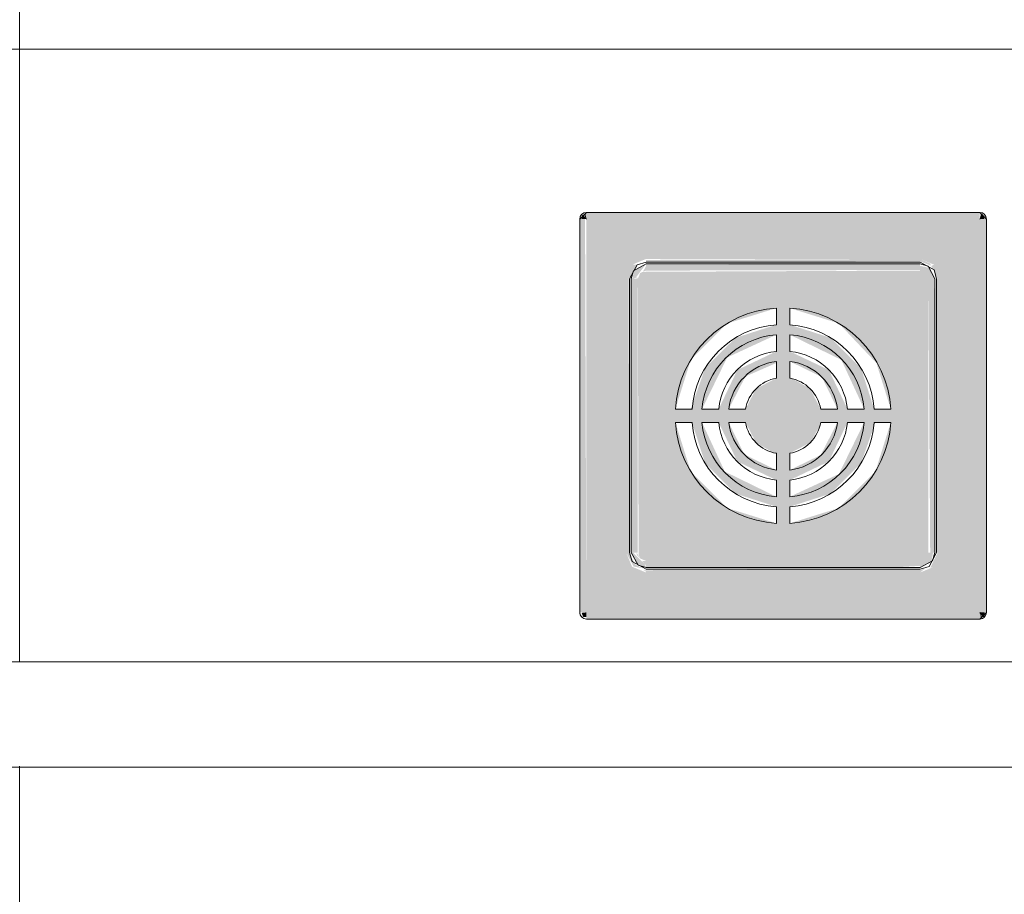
# Model space of a CAD drawing. Header units: metres. Extents: x -14 to 13.9, y -18.2 to 7.6.
# Tile 199 of 215: x -3.784 to -3.487, y -13.169 to -12.906. Entities that reach past the tile are written whole.
import ezdxf

# ---------------------------------------------------------------- set-up
doc = ezdxf.new("R2010")
doc.units = ezdxf.units.M
doc.layers.add('A-FLOR-PATT', color=7, linetype='Continuous', lineweight=5)
doc.layers.add('P-SANR-FIXT', color=7, linetype='Continuous', lineweight=5)

# ---------------------------------------------------------------- blocks, each defined once
blk = doc.blocks.new('GRELHA QUADRADA AÇO INOX ROTATIVO - Floor-Drain_589_04_909-2021493-PLANTA LAYOUT')
at = {"layer": 'P-SANR-FIXT', "true_color": 0xcbcbcb}
for points in [[(-0.05963742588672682, 0.05924999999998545), (-0.05925000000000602, 0.05924999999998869), (-0.06018446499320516, 0.06065169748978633), (-0.06066421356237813, 0.0601928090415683), (-0.06066421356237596, 0.05924999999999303)], [(0.0454926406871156, 0.05924999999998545), (0.05924999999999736, 0.05924999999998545), (0.05924999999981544, 0.06124999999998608), (-0.05925000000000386, 0.06124999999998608), (-0.05963742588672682, 0.06066421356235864), (-0.05925000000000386, 0.05924999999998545), (0.04124999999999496, 0.05924999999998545)], [(0.05924999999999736, 0.05924999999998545), (0.06066421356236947, 0.05924999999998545), (0.06018446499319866, 0.06065169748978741), (0.05963742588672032, 0.06063742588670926)], [(-0.06066421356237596, -0.0592500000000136), (-0.05925000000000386, -0.0592500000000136), (-0.05963742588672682, 0.05924999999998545), (-0.06125000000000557, 0.05924999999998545), (-0.06125000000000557, -0.0592500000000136)], [(0.05963742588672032, -0.0592500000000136), (0.0612499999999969, -0.0592500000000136), (0.0612499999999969, 0.05924999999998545), (0.05924999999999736, 0.05924999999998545), (0.05924999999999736, -0.05925000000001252)], [(-0.04654289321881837, 0.04124999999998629), (-0.04375000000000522, 0.04521446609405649), (-0.04408625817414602, 0.04551559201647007), (-0.04549264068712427, 0.04549264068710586), (-0.04725000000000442, 0.04124999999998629)], [(-0.03875000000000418, 0.04624999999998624), (0.04124999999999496, 0.04654289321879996), (0.04124999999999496, 0.04724999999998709), (-0.04125000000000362, 0.04695889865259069), (-0.04125000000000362, 0.04624999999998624), (-0.03975000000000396, 0.04624999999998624)], [(-0.03243840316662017, 0.04374999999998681), (0.04124999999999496, 0.04391794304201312), (0.04124999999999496, 0.04574999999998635), (-0.04125000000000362, 0.04548932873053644), (-0.04125000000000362, 0.04374999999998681), (-0.03600000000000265, 0.04374999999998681)], [(0.04430664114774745, 0.04124999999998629), (0.0457499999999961, 0.04124999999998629), (0.04430664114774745, 0.04448389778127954), (0.04124999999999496, 0.04516421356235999), (0.04124999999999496, 0.04374999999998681), (0.04301776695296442, 0.04301776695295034), (0.04374999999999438, 0.04124999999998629)], [(-0.04654289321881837, -0.04125000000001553), (-0.04625000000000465, -0.04125000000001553), (-0.04654289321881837, 0.04124999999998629), (-0.04725000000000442, 0.04124999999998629), (-0.04725000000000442, -0.04125000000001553)], [(-0.04549264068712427, -0.04125000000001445), (-0.04375000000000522, -0.04125000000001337), (-0.04375000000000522, 0.04124999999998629), (-0.04575000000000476, 0.04124999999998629), (-0.04575000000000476, -0.04125000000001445)], [(0.04516421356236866, -0.04125000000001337), (0.0457499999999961, -0.04125000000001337), (0.0454926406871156, 0.04124999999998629), (0.04374999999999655, 0.04124999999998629), (0.04430664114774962, -0.04125000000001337)], [(0.0465428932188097, -0.04125000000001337), (0.04724999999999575, -0.04125000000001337), (0.04724999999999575, 0.04124999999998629), (0.04624999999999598, 0.04124999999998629), (0.04624999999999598, -0.04125000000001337)], [(0.04124999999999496, -0.04575000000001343), (0.04471446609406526, -0.04375000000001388), (0.04516421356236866, -0.04125000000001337), (0.04374999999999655, -0.04125000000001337), (0.04301776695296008, -0.04301776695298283), (0.04124999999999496, -0.04375000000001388), (0.04124999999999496, -0.04549264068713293)], [(0.03243840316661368, -0.04575000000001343), (0.04124999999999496, -0.04523851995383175), (0.04124999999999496, -0.04375000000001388), (-0.04125000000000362, -0.04375000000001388), (-0.04125000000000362, -0.04575000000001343), (0.02780637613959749, -0.04575000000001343)], [(0.03837198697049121, -0.04725000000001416), (0.04124999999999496, -0.04725000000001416), (0.04124999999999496, -0.04625000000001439), (-0.04125000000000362, -0.04654289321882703), (-0.04125000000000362, -0.04725000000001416), (0.03243840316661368, -0.04725000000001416)], [(-0.05925000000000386, -0.06066421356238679), (-0.05925000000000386, -0.0592500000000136), (-0.06066096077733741, -0.05941847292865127), (-0.0601808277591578, -0.06064624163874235)], [(-0.04125000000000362, -0.06125000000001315), (0.05924999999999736, -0.06125000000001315), (0.05963742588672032, -0.06066421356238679), (0.05924999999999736, -0.0592500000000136), (-0.05925000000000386, -0.0592500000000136), (-0.05925000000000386, -0.06125000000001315), (-0.04549264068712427, -0.06125000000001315)], [(0.06066421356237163, -0.06066421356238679), (0.06066421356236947, -0.0592500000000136), (0.05924999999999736, -0.0592500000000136), (0.0601844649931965, -0.06065169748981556)]]:
    blk.add_hatch(color=9, dxfattribs=at).paths.add_polyline_path(points)
h = blk.add_hatch(color=9, dxfattribs=at)
h.paths.add_polyline_path([(-0.04725000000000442, -0.0592500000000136), (0.05924999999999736, -0.0592500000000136), (0.05924999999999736, 0.05924999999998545), (-0.05925000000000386, 0.05924999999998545), (-0.05925000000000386, -0.0592500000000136)])
h.paths.add_polyline_path([(0.04124999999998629, -0.04725000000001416), (-0.04125000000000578, -0.04725000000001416), (-0.04549264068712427, -0.04549264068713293), (-0.04725000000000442, -0.04125000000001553), (-0.04725000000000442, 0.04124999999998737), (-0.04502814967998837, 0.0456850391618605), (-0.04125000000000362, 0.04724999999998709), (0.04124999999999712, 0.04724999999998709), (0.0454926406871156, 0.04549264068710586), (0.04724999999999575, 0.04124999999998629), (0.04724999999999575, -0.04125000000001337), (0.04492149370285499, -0.04572921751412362), (0.04374999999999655, -0.04621446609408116)])
h = blk.add_hatch(color=9, dxfattribs=at)
h.paths.add_polyline_path([(-0.04125000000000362, 0.04516421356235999), (-0.04220577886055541, 0.04335410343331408), (-0.04125000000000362, 0.04374999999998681), (-0.04125000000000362, 0.04478553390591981)])
h.paths.add_polyline_path([(-0.04516421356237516, 0.04124999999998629), (-0.04438120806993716, 0.04156515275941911), (-0.04125000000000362, 0.04574999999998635), (-0.04471446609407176, 0.04374999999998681), (-0.04549264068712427, 0.04124999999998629)])
h.paths.add_polyline_path([(-0.04375000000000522, 0.04124999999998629), (-0.04408625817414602, 0.04186436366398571), (-0.04402903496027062, 0.04124999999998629)])
h = blk.add_hatch(color=9, dxfattribs=at)
h.paths.add_polyline_path([(0.04724999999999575, 0.04124999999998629), (0.0454926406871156, 0.04549264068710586), (0.04465054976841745, 0.04514006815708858), (0.0465428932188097, 0.04124999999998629)])
h.paths.add_polyline_path([(0.04450757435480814, 0.04523851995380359), (0.04430664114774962, 0.04584703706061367), (0.04124999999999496, 0.04724999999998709), (0.04124999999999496, 0.04654289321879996), (0.04430664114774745, 0.04531897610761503)])
h = blk.add_hatch(color=9, dxfattribs=at)
h.paths.add_polyline_path([(0.04124999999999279, -0.04375000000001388), (0.04301776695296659, -0.04301776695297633), (0.04374999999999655, -0.04125000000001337), (0.04374999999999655, 0.04124999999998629), (0.04301776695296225, 0.04301776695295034), (0.04124999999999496, 0.04374999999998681), (-0.04220577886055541, 0.04335410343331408), (-0.04301776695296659, 0.043017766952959), (-0.04375000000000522, 0.04124999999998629), (-0.04349446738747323, -0.04186691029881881), (-0.04301776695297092, -0.04301776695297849), (-0.04125000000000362, -0.04375000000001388), (0.03243840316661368, -0.04375000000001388)])
h.paths.add_polyline_path([(0.001999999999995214, -0.03243840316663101), (0.001999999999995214, -0.02742717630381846), (0.01432375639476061, -0.02347509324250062), (0.02347509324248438, -0.01432375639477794), (0.02780637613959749, -0.002000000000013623), (0.03243840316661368, -0.002000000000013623), (0.02780637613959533, -0.01682425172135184), (0.01682425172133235, -0.0278063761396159), (0.003459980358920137, -0.03198221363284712)])
h.paths.add_polyline_path([(-0.002000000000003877, -0.03243840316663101), (-0.01682425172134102, -0.02780637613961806), (-0.02780637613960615, -0.01682425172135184), (-0.03243840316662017, -0.002000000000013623), (-0.02742717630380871, -0.002000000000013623), (-0.02347509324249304, -0.01432375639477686), (-0.01432375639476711, -0.02347509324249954), (-0.002000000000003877, -0.02742717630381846), (-0.002000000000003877, -0.02959444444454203)])
h.paths.add_polyline_path([(0.001999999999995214, -0.02441823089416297), (0.001999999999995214, -0.01939716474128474), (0.01378858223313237, -0.01378858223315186), (0.01939716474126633, -0.002000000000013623), (0.02441823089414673, -0.002000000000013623), (0.01682425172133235, -0.01755552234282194), (0.00813172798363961, -0.02157962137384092)])
h.paths.add_polyline_path([(-0.002000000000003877, -0.02441823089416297), (-0.01755552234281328, -0.01682425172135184), (-0.02441823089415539, -0.002000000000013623), (-0.01939716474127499, -0.002000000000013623), (-0.01378858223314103, -0.01378858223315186), (-0.002000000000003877, -0.01939716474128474), (-0.002000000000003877, -0.02347509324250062)])
h.paths.add_polyline_path([(0.001999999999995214, -0.01637833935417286), (0.001999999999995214, -0.01132475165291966), (0.00813172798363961, -0.008131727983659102), (0.01166726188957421, -0.002000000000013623), (0.01637833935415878, -0.002000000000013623), (0.01132475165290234, -0.01183417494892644), (0.007314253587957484, -0.01378858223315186)])
h.paths.add_polyline_path([(-0.002000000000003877, -0.01637833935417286), (-0.01166726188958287, -0.01166726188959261), (-0.01637833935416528, -0.002000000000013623), (-0.011324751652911, -0.002000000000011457), (-0.008131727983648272, -0.008131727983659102), (-0.002000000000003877, -0.01166726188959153), (-0.002000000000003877, -0.01532475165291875)])
h.paths.add_polyline_path([(0.01132475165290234, 0.001999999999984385), (0.00813172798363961, 0.008131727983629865), (0.001999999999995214, 0.01166726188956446), (0.001999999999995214, 0.01637833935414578), (0.01166726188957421, 0.01166726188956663), (0.01637833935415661, 0.001999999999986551), (0.01166726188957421, 0.001999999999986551)])
h.paths.add_polyline_path([(-0.01166726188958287, 0.001999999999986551), (-0.01637833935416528, 0.001999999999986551), (-0.011324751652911, 0.01183417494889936), (-0.002000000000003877, 0.01590047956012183), (-0.002000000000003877, 0.01132475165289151), (-0.008131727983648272, 0.00813172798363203), (-0.011324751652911, 0.001999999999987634)])
h.paths.add_polyline_path([(-0.0312856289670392, 0.001999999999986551), (-0.03243840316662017, 0.001999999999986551), (-0.02780637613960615, 0.01682425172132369), (-0.01682425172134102, 0.02780637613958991), (-0.002000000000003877, 0.03243840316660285), (-0.002000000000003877, 0.02742717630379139), (-0.01432375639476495, 0.02347509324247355), (-0.02347509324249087, 0.01432375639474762), (-0.02780637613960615, 0.001999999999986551)])
h.paths.add_polyline_path([(-0.02441823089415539, 0.001999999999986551), (-0.01682425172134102, 0.01755552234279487), (-0.002000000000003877, 0.0244182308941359), (-0.002000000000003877, 0.01939716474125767), (-0.01378858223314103, 0.01378858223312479), (-0.01939716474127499, 0.001999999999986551), (-0.02347509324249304, 0.001999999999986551)])
h.paths.add_polyline_path([(0.02780637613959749, 0.001999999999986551), (0.02742717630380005, 0.001999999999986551), (0.02347509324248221, 0.01432375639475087), (0.01432375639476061, 0.02347509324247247), (0.001999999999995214, 0.02742717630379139), (0.001999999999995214, 0.03243840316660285), (0.01682425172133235, 0.02780637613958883), (0.02809502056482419, 0.01590047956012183), (0.03243840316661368, 0.001999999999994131)])
h.paths.add_polyline_path([(0.02441823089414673, 0.001999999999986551), (0.01939716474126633, 0.001999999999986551), (0.01378858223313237, 0.01378858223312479), (0.001999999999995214, 0.01939716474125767), (0.001999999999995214, 0.0244182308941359), (0.01755552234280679, 0.01682425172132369), (0.01798317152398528, 0.01590047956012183)])
h = blk.add_hatch(color=9, dxfattribs=at)
h.paths.add_polyline_path([(-0.04471241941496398, -0.04548932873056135), (-0.04235531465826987, -0.04596379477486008), (-0.04441936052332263, -0.04493720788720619), (-0.04654289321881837, -0.04125000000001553), (-0.04725000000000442, -0.04125000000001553), (-0.04497206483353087, -0.04549043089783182)])
h.paths.add_polyline_path([(-0.04125000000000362, -0.0469588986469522), (-0.04125000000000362, -0.04654289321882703), (-0.04223014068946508, -0.04654289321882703)])
h = blk.add_hatch(color=9, dxfattribs=at)
h.paths.add_polyline_path([(-0.04125000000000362, -0.04575000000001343), (-0.04169863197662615, -0.04464854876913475), (-0.04516421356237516, -0.04125000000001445), (-0.04575000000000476, -0.04125000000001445), (-0.04375000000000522, -0.04471446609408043), (-0.04187132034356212, -0.04549264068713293)])
h.paths.add_polyline_path([(-0.04301776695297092, -0.04301776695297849), (-0.04408625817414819, -0.04125000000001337), (-0.04412424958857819, -0.04182335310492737), (-0.04373293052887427, -0.04224576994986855)])
h.paths.add_polyline_path([(-0.04125000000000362, -0.04516421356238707), (-0.04125000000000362, -0.04375000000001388), (-0.04241471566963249, -0.04375000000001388), (-0.04156187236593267, -0.04478553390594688)])
h = blk.add_hatch(color=9, dxfattribs=at)
h.paths.add_polyline_path([(0.04430664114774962, -0.04584703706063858), (0.04549264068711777, -0.04549264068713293), (0.04724999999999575, -0.04125000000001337), (0.0465428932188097, -0.04125000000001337), (0.0444790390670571, -0.04549264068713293)])
h.paths.add_polyline_path([(0.04124999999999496, -0.04725000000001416), (0.04298784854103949, -0.04584703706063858), (0.04124999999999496, -0.04654289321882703)])
at = {"layer": 'P-SANR-FIXT', "color": 253, "true_color": 0xaaaaaa}
for p, q in [((-0.05925000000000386, 0.06124999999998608), (-0.06125000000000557, 0.05924999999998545)), ((0.05924999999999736, 0.06124999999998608), (-0.05925000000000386, 0.06124999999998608)), ((0.05924999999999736, 0.06124999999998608), (0.0612499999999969, 0.05924999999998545)), ((-0.06125000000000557, 0.05924999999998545), (-0.06125000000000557, -0.0592500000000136)), ((0.0612499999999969, -0.0592500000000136), (0.0612499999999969, 0.05924999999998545)), ((-0.04125000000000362, 0.04624999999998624), (0.04124999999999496, 0.04624999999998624)), ((0.04124999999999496, 0.04574999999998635), (-0.04125000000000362, 0.04574999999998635)), ((-0.04625000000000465, -0.04125000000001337), (-0.04625000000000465, 0.04124999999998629)), ((-0.04575000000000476, 0.04124999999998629), (-0.04575000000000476, -0.04125000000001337)), ((0.0457499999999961, -0.04125000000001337), (0.0457499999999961, 0.04124999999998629)), ((0.04624999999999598, 0.04124999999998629), (0.04624999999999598, -0.04125000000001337)), ((-0.001999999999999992, 0.02742717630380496), (-0.001999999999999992, 0.03243840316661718)), ((0.002000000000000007, 0.03243840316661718), (0.002000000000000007, 0.02742717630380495)), ((-0.001999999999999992, 0.01939716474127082), (-0.001999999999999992, 0.02441823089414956)), ((0.002000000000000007, 0.02441823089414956), (0.002000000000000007, 0.01939716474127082)), ((-0.001999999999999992, 0.01132475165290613), (-0.001999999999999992, 0.0163783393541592)), ((0.002000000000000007, 0.0163783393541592), (0.002000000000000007, 0.01132475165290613)), ((-0.03243840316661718, 0.002000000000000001), (-0.02742717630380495, 0.002000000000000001)), ((-0.02441823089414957, 0.002000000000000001), (-0.01939716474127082, 0.002000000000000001)), ((-0.01637833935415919, 0.002000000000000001), (-0.01132475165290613, 0.002000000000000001)), ((0.01132475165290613, 0.002000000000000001), (0.0163783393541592, 0.002000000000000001)), ((0.01939716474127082, 0.002000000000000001), (0.02441823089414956, 0.002000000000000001)), ((0.02742717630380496, 0.002000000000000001), (0.03243840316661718, 0.002000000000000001)), ((-0.02742717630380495, -0.002000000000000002), (-0.03243840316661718, -0.002000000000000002)), ((-0.01939716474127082, -0.002000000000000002), (-0.02441823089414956, -0.002000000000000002)), ((-0.01132475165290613, -0.002000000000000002), (-0.01637833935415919, -0.002000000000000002)), ((0.0163783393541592, -0.002000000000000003), (0.01132475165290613, -0.002000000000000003)), ((0.02441823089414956, -0.002000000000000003), (0.01939716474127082, -0.002000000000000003)), ((0.03243840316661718, -0.002000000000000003), (0.02742717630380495, -0.002000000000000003)), ((-0.001999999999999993, -0.0163783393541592), (-0.001999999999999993, -0.01132475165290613)), ((0.002000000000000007, -0.01132475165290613), (0.002000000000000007, -0.0163783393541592)), ((-0.001999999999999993, -0.02441823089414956), (-0.001999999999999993, -0.01939716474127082)), ((0.002000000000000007, -0.01939716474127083), (0.002000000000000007, -0.02441823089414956)), ((-0.001999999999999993, -0.03243840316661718), (-0.001999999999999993, -0.02742717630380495)), ((0.002000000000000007, -0.02742717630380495), (0.002000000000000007, -0.0324384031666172)), ((-0.04125000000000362, -0.04575000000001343), (0.04124999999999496, -0.04575000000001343)), ((0.04124999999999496, -0.04625000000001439), (-0.04125000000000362, -0.04625000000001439)), ((0.05924999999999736, -0.06125000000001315), (0.0612499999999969, -0.0592500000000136)), ((-0.05925000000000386, -0.06125000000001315), (0.05924999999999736, -0.06125000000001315))]:
    blk.add_line(p, q, dxfattribs=at)
at = {"layer": 'P-SANR-FIXT', "color": 253, "true_color": 0xaaaaaa, "flags": 128}
for points in [[(-0.04625000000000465, 0.04124999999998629), (-0.04395151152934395, 0.04545735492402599), (-0.04125000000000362, 0.04624999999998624)], [(-0.04125000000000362, 0.04574999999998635), (-0.04503661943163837, 0.04368136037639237), (-0.04575000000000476, 0.04124999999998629)], [(0.04124999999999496, 0.04624999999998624), (0.04545735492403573, 0.04395151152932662), (0.04624999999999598, 0.04124999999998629)], [(0.0457499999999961, 0.04124999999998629), (0.0436813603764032, 0.04503661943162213), (0.04124999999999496, 0.04574999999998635)], [(-0.04125000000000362, -0.04625000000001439), (-0.04545735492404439, -0.04395151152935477), (-0.04625000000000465, -0.04125000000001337)], [(-0.04575000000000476, -0.04125000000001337), (-0.0436813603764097, -0.0450366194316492), (-0.04125000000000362, -0.04575000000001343)], [(0.04624999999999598, -0.04125000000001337), (0.04395151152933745, -0.04545735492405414), (0.04124999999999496, -0.04625000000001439)], [(0.04124999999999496, -0.04575000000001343), (0.0450366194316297, -0.04368136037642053), (0.0457499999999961, -0.04125000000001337)]]:
    blk.add_lwpolyline(points, dxfattribs=at)
at = {"layer": 'P-SANR-FIXT', "color": 253, "true_color": 0xaaaaaa}
for centre, radius, start, end in [((-0.05925000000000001, 0.05925), 0.001999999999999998, 89.99999999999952, 179.9999999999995), ((0.05925000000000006, 0.05924999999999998), 0.002000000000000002, 0, 89.9999999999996), ((0, 0), 0.03250000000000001, 93.52812334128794, 176.471876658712), ((0, 0), 0.0325, 3.528123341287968, 86.47187665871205), ((0, 0), 0.0275, 94.17064791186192, 175.8293520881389), ((0, 0), 0.02750000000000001, 4.170647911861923, 85.82935208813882), ((0, 0), 0.0245, 94.68241686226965, 175.3175831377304), ((0, 0), 0.02449999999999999, 4.682416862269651, 85.31758313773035), ((0, 0), 0.0195, 95.88684213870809, 174.1131578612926), ((0, 0), 0.0195, 5.886842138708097, 84.11315786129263), ((0, 0), 0.0165, 96.96206269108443, 173.0379373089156), ((0, 0), 0.0165, 6.962062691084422, 83.03793730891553), ((0, 0), 0.0115, 100.0154101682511, 169.9845898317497), ((0, 0), 0.01150000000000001, 10.01541016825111, 79.9845898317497), ((0, 0), 0.0325, 183.5281233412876, 266.4718766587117), ((0, 0), 0.02750000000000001, 184.1706479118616, 265.8293520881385), ((0, 0), 0.02449999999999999, 184.6824168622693, 265.31758313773), ((0, 0), 0.0195, 185.8868421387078, 264.1131578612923), ((0, 0), 0.0165, 186.9620626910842, 263.0379373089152), ((0, 0), 0.01150000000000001, 190.0154101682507, 259.9845898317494), ((0, 0), 0.0275, 274.1706479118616, 355.8293520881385), ((0, 0), 0.03250000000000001, 273.5281233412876, 356.4718766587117), ((0, 0), 0.0115, 280.0154101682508, 349.9845898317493), ((0, 0), 0.0165, 276.9620626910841, 353.0379373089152), ((0, 0), 0.0195, 275.8868421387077, 354.1131578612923), ((0, 0), 0.0245, 274.6824168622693, 355.31758313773), ((-0.05925, -0.05925), 0.002000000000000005, 179.9999999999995, 269.9999999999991), ((0.05924999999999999, -0.05925000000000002), 0.002000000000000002, 269.9999999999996, 359.9999999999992)]:
    blk.add_arc(centre, radius, start, end, dxfattribs=at)
for centre, major_axis, ratio, start_param, end_param in [((-0.05858333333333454, 0.05958333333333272), (-0.0008164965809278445, 0.001632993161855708), 0.4082482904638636, 6.081827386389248, 7.853981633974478), ((0.05858333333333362, 0.0595833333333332), (0.0008164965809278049, 0.001632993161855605), 0.4082482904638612, 4.712388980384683, 6.484543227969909), ((-0.05958333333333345, -0.05958333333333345), (-0.001290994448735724, 0.001290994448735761), 0.8164965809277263, 0.6847192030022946, 2.456873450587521), ((0.05858333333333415, -0.05958333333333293), (-0.000816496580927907, 0.00163299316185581), 0.4082482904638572, 2.940234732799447, 4.712388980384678)]:
    blk.add_ellipse(centre, major_axis=major_axis, ratio=ratio, start_param=start_param, end_param=end_param, dxfattribs=at)
blk = doc.blocks.new('BARRA DE APOIO EM AÇO INOX TIPO ARTICULADA 70cm - 2315_C_060_POL_Aço Inox Polido POL-2811978-PLANTA LAYOUT')
at = {"layer": 'P-SANR-FIXT', "color": 253, "true_color": 0xaaaaaa}
for p, q in [((-4.072813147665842, -13.09916659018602), (-3.430288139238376, -13.09916659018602)), ((-3.430288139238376, -13.13091362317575), (-4.072813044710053, -13.13091778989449))]:
    blk.add_line(p, q, dxfattribs=at)

msp = doc.modelspace()

# ---------------------------------------------------------------- hatches: boundary and pattern name
at = {"layer": 'A-FLOR-PATT', "true_color": 0x808080}
h = msp.add_hatch(dxfattribs=at)
h.set_pattern_fill('FP_3', color=8, style=0, pattern_type=2)
h.set_pattern_definition([(270, (-4.383999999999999, -12.915), (0.6, 3.673940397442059e-17), []), (0, (-4.383999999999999, -12.915), (0, 0.6), [])])
h.paths.add_polyline_path([(-3.504606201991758, -12.2216437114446), (-3.504142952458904, -12.22106710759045), (-3.50443853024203, -12.22106710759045)])
h.paths.add_polyline_path([(-4.938588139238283, -14.11504159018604), (-3.8336881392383, -14.11504159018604), (-3.83368813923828, -13.31504159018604), (-3.383688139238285, -13.31504159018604), (-3.383688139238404, -13.05354159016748), (-3.392160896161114, -13.05309755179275), (-3.395003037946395, -13.05025541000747), (-3.396688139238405, -13.0328602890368), (-3.398488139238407, -13.0310602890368), (-3.398488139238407, -13.03004159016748), (-3.418356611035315, -13.02969027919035), (-3.432770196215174, -13.02779269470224), (-3.448688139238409, -13.02119926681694), (-3.463561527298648, -13.00914111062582), (-3.472845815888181, -12.99704159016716), (-3.479450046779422, -12.98104159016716), (-3.48168813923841, -12.96404159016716), (-3.48168813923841, -12.89921974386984), (-3.495676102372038, -12.89921974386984), (-3.50362778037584, -12.89837374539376), (-3.511223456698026, -12.89587362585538), (-3.518123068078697, -12.89183131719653), (-3.524017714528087, -12.88642779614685), (-3.528643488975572, -12.87990498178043), (-3.532040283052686, -12.87123433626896), (-3.532857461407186, -12.86819653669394), (-3.534971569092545, -12.8526671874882), (-3.583688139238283, -12.8526671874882), (-3.583688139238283, -12.84177918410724), (-3.596207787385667, -12.84565409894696), (-3.6846238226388, -12.87746639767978), (-3.716740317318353, -12.88774352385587), (-3.753246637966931, -12.89547069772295), (-3.790525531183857, -12.89711532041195), (-3.845743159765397, -12.88905754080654), (-3.898000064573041, -12.8694838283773), (-3.940207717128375, -12.84230401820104), (-3.975681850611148, -12.80678199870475), (-3.993425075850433, -12.77891334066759), (-4.004609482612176, -12.74782647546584), (-4.008688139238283, -12.71504159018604), (-4.004609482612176, -12.68225670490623), (-3.993425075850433, -12.65116983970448), (-3.975681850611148, -12.62330118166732), (-3.940207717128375, -12.58777916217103), (-3.898000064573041, -12.56059935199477), (-3.845743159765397, -12.54102563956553), (-3.790525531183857, -12.53296785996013), (-3.753246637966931, -12.53461248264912), (-3.716740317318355, -12.54233965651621), (-3.6846238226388, -12.55261678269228), (-3.596210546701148, -12.58442816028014), (-3.583688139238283, -12.58830397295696), (-3.583688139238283, -12.57596588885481), (-3.53477415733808, -12.57596588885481), (-3.532040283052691, -12.55884884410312), (-3.531235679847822, -12.5558577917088), (-3.528643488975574, -12.55017819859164), (-3.524017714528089, -12.54365538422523), (-3.518123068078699, -12.53825186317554), (-3.511223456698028, -12.53420955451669), (-3.503627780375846, -12.53170943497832), (-3.495676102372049, -12.53086343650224), (-3.48168813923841, -12.53086343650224), (-3.48168813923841, -12.36204159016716), (-3.479439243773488, -12.34495953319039), (-3.472845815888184, -12.32904159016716), (-3.462357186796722, -12.31537254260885), (-3.448688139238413, -12.30488391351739), (-3.43268813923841, -12.29827968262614), (-3.41568813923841, -12.29604159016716), (-3.398488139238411, -12.29604159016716), (-3.398488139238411, -12.29502289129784), (-3.396687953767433, -12.29322097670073), (-3.395296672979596, -12.27386426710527), (-3.395687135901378, -12.27385976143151), (-3.396169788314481, -12.26501378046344), (-3.397701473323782, -12.26471003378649), (-3.397701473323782, -12.26301761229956), (-3.398187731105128, -12.26227630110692), (-3.398687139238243, -12.25420275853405), (-3.398951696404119, -12.25139158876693), (-3.456623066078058, -12.25117521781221), (-3.473251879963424, -12.24763257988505), (-3.479312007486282, -12.24465311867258), (-3.485040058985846, -12.24093450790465), (-3.492829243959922, -12.24066302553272), (-3.496688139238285, -12.23906461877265), (-3.500505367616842, -12.23586572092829), (-3.502544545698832, -12.23320821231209), (-3.504362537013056, -12.22768140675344), (-3.504606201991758, -12.2216437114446), (-3.504640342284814, -12.1860639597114), (-3.504688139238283, -12.06884437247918), (-3.504688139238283, -11.90938851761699), (-3.545107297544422, -11.90903450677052), (-3.548883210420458, -11.91483308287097), (-3.553762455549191, -11.91961244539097), (-3.559505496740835, -11.9231379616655), (-3.568074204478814, -11.92542998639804), (-3.572426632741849, -11.92580519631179), (-3.580573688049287, -11.92542998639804), (-3.587662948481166, -11.92418165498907), (-3.594255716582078, -11.92116263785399), (-3.599968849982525, -11.91654838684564), (-3.604470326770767, -11.91060706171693), (-3.607498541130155, -11.90368394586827), (-3.608877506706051, -11.89618138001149), (-3.608527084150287, -11.88853537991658), (-3.606467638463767, -11.88119029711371), (-3.602818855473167, -11.87457299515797), (-3.598681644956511, -11.87004159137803), (-4.185402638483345, -11.8696998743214), (-4.203684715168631, -11.86565703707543), (-4.219513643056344, -11.8546974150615), (-4.229878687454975, -11.83917576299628), (-4.233684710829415, -11.82004159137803), (-4.233341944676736, -11.52831838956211), (-4.229878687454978, -11.51090741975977), (-4.218187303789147, -11.49410891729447), (-4.202176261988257, -11.48371978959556), (-4.183684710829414, -11.48004159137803), (-4.098662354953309, -11.48004159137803), (-4.098731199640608, -11.46699756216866), (-4.104078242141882, -11.46699756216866), (-4.104078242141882, -11.4039054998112), (-4.105934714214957, -11.4039054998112), (-4.105934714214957, -11.39504159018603), (-4.194190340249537, -11.39504159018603), (-4.194627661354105, -11.40347236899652), (-4.195454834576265, -11.40538971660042), (-4.197332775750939, -11.40630282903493), (-4.214581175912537, -11.40800209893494), (-4.214905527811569, -11.40984159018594), (-4.217680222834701, -11.40984159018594), (-4.218194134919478, -11.48116983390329), (-4.219794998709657, -11.4850278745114), (-4.22368471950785, -11.48937296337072), (-4.225657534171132, -11.49088115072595), (-4.230755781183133, -11.49263974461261), (-4.23363577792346, -11.49302046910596), (-4.237787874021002, -11.49247306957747), (-4.241648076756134, -11.49087260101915), (-4.244961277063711, -11.48832813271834), (-4.24750260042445, -11.48501306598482), (-4.249099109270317, -11.48115331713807), (-4.249644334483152, -11.47701192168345), (-4.249680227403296, -11.40984159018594), (-4.252470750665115, -11.40984159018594), (-4.252996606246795, -11.40798268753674), (-4.270031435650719, -11.40634167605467), (-4.271910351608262, -11.40543057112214), (-4.272739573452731, -11.40351410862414), (-4.273188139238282, -11.39504159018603), (-4.983588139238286, -11.39504159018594), (-4.983588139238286, -14.11504159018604)])
h.paths.add_polyline_path([(-3.387188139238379, -13.16004159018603), (-3.387188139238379, -13.15654159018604), (-3.396388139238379, -13.15654159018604), (-3.396388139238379, -13.14604159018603), (-3.40173093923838, -13.14604159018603), (-3.402251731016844, -13.15208090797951), (-3.41123813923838, -13.15275960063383), (-3.420745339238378, -13.15204157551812), (-3.420745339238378, -13.14604159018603), (-3.43318813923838, -13.14604159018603), (-3.43318813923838, -13.14254159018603), (-3.43073813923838, -13.14254159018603), (-3.43028813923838, -13.1395765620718), (-3.43028813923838, -13.13091362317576), (-4.076612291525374, -13.13045531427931), (-4.080190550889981, -13.12909824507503), (-4.083340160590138, -13.1269242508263), (-4.085877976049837, -13.12405967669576), (-4.087656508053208, -13.12067100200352), (-4.088572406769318, -13.11695511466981), (-4.088572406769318, -13.11312811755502), (-4.087656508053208, -13.10941220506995), (-4.085877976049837, -13.10602352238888), (-4.083340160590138, -13.10315894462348), (-4.080190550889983, -13.10098494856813), (-4.076612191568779, -13.09962787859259), (-4.072813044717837, -13.09916659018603), (-3.43028813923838, -13.09916659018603), (-3.43073813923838, -13.08754159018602), (-3.43318813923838, -13.08754159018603), (-3.43318813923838, -13.08404159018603), (-3.420745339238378, -13.08374157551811), (-3.420745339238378, -13.07704157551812), (-3.419188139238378, -13.07669264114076), (-3.416865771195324, -13.07404460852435), (-3.416238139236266, -13.07404460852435), (-3.415712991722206, -13.07231644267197), (-3.414738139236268, -13.07134159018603), (-3.407738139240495, -13.07134159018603), (-3.406238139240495, -13.07284159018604), (-3.406238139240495, -13.07408829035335), (-3.404989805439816, -13.07414736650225), (-3.402981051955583, -13.07704157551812), (-3.40173093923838, -13.07704157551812), (-3.40173093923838, -13.08374157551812), (-3.40173093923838, -13.08402930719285), (-3.396383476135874, -13.08403018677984), (-3.396383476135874, -13.07354159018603), (-3.387188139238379, -13.07354159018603), (-3.387188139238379, -13.07004159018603), (-3.383744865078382, -13.07004159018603), (-3.383744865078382, -13.16004159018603)])
h.paths.add_polyline_path([(-3.512438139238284, -13.08629159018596), (-3.612938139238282, -13.08629159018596), (-3.612938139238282, -13.08570580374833), (-3.614325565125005, -13.08567901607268), (-3.614352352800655, -13.08429159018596), (-3.614938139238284, -13.08429159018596), (-3.614938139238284, -12.96579159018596), (-3.614352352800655, -12.96579159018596), (-3.613872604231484, -12.96438989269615), (-3.613325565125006, -12.96440416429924), (-3.612938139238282, -12.96379159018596), (-3.494272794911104, -12.96404159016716), (-3.494058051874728, -12.96440416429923), (-3.49350367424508, -12.96438989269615), (-3.493023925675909, -12.96440416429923), (-3.493023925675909, -12.96579159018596), (-3.492438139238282, -12.96579159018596), (-3.492438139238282, -13.08429159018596), (-3.493023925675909, -13.08429159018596), (-3.493503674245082, -13.08569328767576), (-3.494050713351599, -13.08567901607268), (-3.494438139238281, -13.08629159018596), (-3.508195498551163, -13.08629159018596)])
h.paths.add_polyline_path([(-3.594938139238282, -13.07229159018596), (-3.594938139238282, -13.0720004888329), (-3.595640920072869, -13.0720004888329)])
h.paths.add_polyline_path([(-3.594938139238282, -12.97879159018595), (-3.594938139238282, -12.97849869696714), (-3.596817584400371, -12.97927824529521)])
h.paths.add_polyline_path([(-3.509381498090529, -13.07088862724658), (-3.507438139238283, -13.06629159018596), (-3.507938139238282, -12.98216164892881), (-3.50981521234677, -12.97954894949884), (-3.512438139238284, -12.97879159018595), (-3.596145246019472, -12.97929159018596), (-3.598440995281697, -12.9806834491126), (-3.599938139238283, -12.98379159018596), (-3.599438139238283, -13.06766833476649), (-3.597281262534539, -13.07032103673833), (-3.593731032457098, -13.07129159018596), (-3.510457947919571, -13.07079159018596), (-3.509349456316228, -13.07079159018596)])
h.paths.add_polyline_path([(-3.594938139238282, -13.07158448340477), (-3.594938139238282, -13.07129159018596), (-3.595900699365, -13.07129159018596)])
h.paths.add_polyline_path([(-3.592392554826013, -13.07079159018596), (-3.595765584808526, -13.07044885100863), (-3.598402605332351, -13.06879159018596), (-3.599438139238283, -13.06629159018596), (-3.599095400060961, -12.98296414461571), (-3.597438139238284, -12.98032712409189), (-3.594938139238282, -12.97929159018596), (-3.511203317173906, -12.97980307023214), (-3.508973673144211, -12.98129159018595), (-3.507938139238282, -12.98379159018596), (-3.508195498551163, -13.06691291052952), (-3.509938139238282, -13.06975605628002), (-3.512438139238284, -13.07079159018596), (-3.586126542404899, -13.07079159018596)])
h.paths.add_polyline_path([(-3.551688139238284, -13.05747999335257), (-3.536364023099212, -13.05234810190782), (-3.525881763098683, -13.04186584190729), (-3.521249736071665, -13.02704159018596), (-3.526260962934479, -13.02704159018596), (-3.530213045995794, -13.03936534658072), (-3.539364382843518, -13.04851668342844), (-3.551688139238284, -13.05284796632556), (-3.551688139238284, -13.05638532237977)])
h.paths.add_polyline_path([(-3.555688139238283, -13.05747999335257), (-3.555688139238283, -13.05246876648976), (-3.568011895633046, -13.04851668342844), (-3.577163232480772, -13.03936534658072), (-3.581494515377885, -13.02704159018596), (-3.586126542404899, -13.02704159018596), (-3.581494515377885, -13.04186584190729), (-3.57051239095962, -13.05284796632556), (-3.557815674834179, -13.05681521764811)])
h.paths.add_polyline_path([(-3.551688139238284, -13.04945982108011), (-3.536132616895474, -13.04186584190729), (-3.529269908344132, -13.02704159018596), (-3.534290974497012, -13.02704159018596), (-3.539899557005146, -13.03883017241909), (-3.551688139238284, -13.04443875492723), (-3.551688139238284, -13.04851668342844)])
h.paths.add_polyline_path([(-3.555688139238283, -13.04945982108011), (-3.555688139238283, -13.04443875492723), (-3.56747672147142, -13.03883017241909), (-3.573085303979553, -13.02704159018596), (-3.578106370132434, -13.02704159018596), (-3.57051239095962, -13.04259711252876), (-3.557725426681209, -13.04851668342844)])
h.paths.add_polyline_path([(-3.555688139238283, -13.04141992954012), (-3.555688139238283, -13.03636634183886), (-3.561819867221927, -13.0331733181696), (-3.565355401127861, -13.02704159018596), (-3.570066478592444, -13.02704159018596), (-3.56501289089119, -13.03687576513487), (-3.557787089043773, -13.04039706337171)])
h.paths.add_polyline_path([(-3.551688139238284, -13.04141992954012), (-3.541853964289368, -13.03636634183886), (-3.53730979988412, -13.02704159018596), (-3.542363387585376, -13.02704159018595), (-3.545556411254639, -13.0331733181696), (-3.551688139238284, -13.03670885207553), (-3.551688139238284, -13.03883017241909)])
h.paths.add_polyline_path([(-3.542363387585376, -13.02304159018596), (-3.537309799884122, -13.02304159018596), (-3.542363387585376, -13.01320741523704), (-3.551688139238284, -13.00914111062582), (-3.551688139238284, -13.01371683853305), (-3.545556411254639, -13.01690986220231)])
h.paths.add_polyline_path([(-3.530213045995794, -13.02304159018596), (-3.529269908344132, -13.02304159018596), (-3.536863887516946, -13.00748606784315), (-3.551688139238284, -13.00062335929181), (-3.551688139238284, -13.00564442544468), (-3.539899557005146, -13.01125300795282), (-3.534290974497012, -13.02304159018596)])
h.paths.add_polyline_path([(-3.584973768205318, -13.02304159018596), (-3.581115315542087, -13.02304159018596), (-3.577163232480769, -13.01071783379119), (-3.568011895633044, -13.00156649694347), (-3.555688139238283, -12.99723521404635), (-3.555688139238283, -12.99260318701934), (-3.571012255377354, -12.99773507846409), (-3.581783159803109, -13.00914111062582), (-3.586126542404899, -13.02304159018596)])
h.paths.add_polyline_path([(-3.577163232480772, -13.02304159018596), (-3.573085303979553, -13.02304159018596), (-3.56747672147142, -13.01125300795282), (-3.555688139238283, -13.00564442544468), (-3.555688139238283, -13.00062335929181), (-3.571243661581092, -13.00821733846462), (-3.578106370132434, -13.02304159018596)])
h.paths.add_polyline_path([(-3.526260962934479, -13.02304159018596), (-3.521249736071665, -13.02304159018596), (-3.525881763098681, -13.00821733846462), (-3.536863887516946, -12.99723521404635), (-3.551688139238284, -12.99260318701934), (-3.551688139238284, -12.99761441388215), (-3.539364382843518, -13.00156649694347), (-3.530213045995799, -13.01071783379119), (-3.529269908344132, -13.01365881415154)])
h.paths.add_polyline_path([(-3.565355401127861, -13.02304159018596), (-3.56501289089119, -13.02304159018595), (-3.561819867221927, -13.01690986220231), (-3.555688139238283, -13.01337432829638), (-3.555688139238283, -13.0086632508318), (-3.565522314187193, -13.01371683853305), (-3.570066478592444, -13.02304159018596), (-3.56747672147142, -13.02304159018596)])
h.paths.add_polyline_path([(-3.398488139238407, -12.99804159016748), (-3.398488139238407, -12.99702116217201), (-3.396687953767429, -12.99522097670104), (-3.394897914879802, -12.97699348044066), (-3.392290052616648, -12.97499239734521), (-3.383688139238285, -12.97454159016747), (-3.383688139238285, -12.35154159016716), (-3.392290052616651, -12.35109078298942), (-3.394989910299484, -12.34839092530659), (-3.396687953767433, -12.3308622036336), (-3.398488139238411, -12.32906201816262), (-3.398488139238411, -12.32804159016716), (-3.41568813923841, -12.32804159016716), (-3.424487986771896, -12.32920011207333), (-3.43268813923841, -12.33259672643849), (-3.439729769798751, -12.33799995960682), (-3.44513300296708, -12.34504159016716), (-3.448529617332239, -12.35324174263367), (-3.449688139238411, -12.36204159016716), (-3.449688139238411, -12.53086343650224), (-3.412923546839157, -12.53086343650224), (-3.405680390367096, -12.5318170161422), (-3.39893084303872, -12.5346127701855), (-3.393134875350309, -12.53906017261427), (-3.388687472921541, -12.54485614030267), (-3.385891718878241, -12.55160568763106), (-3.384938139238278, -12.55884884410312), (-3.38540927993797, -12.8748130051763), (-3.385891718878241, -12.87847749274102), (-3.388687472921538, -12.8852270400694), (-3.393134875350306, -12.89102300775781), (-3.398930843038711, -12.89547041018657), (-3.405680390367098, -12.89826616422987), (-3.412923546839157, -12.89921974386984), (-3.449688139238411, -12.89921974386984), (-3.449688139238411, -12.96404159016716), (-3.448529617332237, -12.97284143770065), (-3.445070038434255, -12.98112364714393), (-3.439729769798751, -12.98808322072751), (-3.43268813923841, -12.99348645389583), (-3.424487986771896, -12.99688306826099), (-3.415688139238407, -12.99804159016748), (-3.399508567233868, -12.99804159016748)])
h.paths.add_polyline_path([(-3.395687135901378, -12.26290948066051), (-3.395509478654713, -12.26119943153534), (-3.395687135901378, -12.26227630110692)])
h.paths.add_polyline_path([(-3.398687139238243, -12.24839624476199), (-3.398671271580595, -12.24186659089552), (-3.398687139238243, -12.24821658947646)])
h.paths.add_polyline_path([(-3.395737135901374, -12.21269790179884), (-3.395737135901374, -12.20202035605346), (-3.395353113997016, -12.19443877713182), (-3.394176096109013, -12.19318781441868), (-3.393713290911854, -12.1921830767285), (-3.392393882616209, -12.19172819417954), (-3.383738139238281, -12.19172819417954), (-3.383688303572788, -11.9350398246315), (-3.405095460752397, -11.93354289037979), (-3.408661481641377, -11.93065518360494), (-3.408813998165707, -11.92969223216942), (-3.409699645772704, -11.91439255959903), (-3.411415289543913, -11.91303071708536), (-3.415651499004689, -11.91265071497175), (-3.43368813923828, -11.91138947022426), (-3.43368813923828, -11.9126770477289), (-3.44368813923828, -11.9126770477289), (-3.44368813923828, -11.90979151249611), (-3.450763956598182, -11.91031434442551), (-3.451031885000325, -11.92703971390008), (-3.452763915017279, -11.92803974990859), (-3.459762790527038, -11.92803974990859), (-3.461762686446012, -11.92603970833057), (-3.461762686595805, -11.90976447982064), (-3.472688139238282, -11.90979151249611), (-3.472632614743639, -12.2092117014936), (-3.398227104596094, -12.20920821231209), (-3.398283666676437, -12.20749426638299), (-3.397698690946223, -12.20769420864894), (-3.397475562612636, -12.20879866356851), (-3.396713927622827, -12.20920821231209), (-3.395737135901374, -12.20975339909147), (-3.395737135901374, -12.21191129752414)])
h.paths.add_polyline_path([(-3.396713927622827, -12.20778047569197), (-3.397570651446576, -12.20664147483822), (-3.396713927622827, -12.20640353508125), (-3.396713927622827, -12.20749426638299)])
h.paths.add_polyline_path([(-3.396713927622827, -11.50768731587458), (-3.39677834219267, -11.50777811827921), (-3.397797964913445, -11.50675939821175), (-3.396713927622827, -11.50631037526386)])
h.paths.add_polyline_path([(-3.544065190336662, -11.88103763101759), (-3.504688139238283, -11.88029114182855), (-3.504138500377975, -11.58643564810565), (-3.50177905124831, -11.56994253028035), (-3.492829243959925, -11.54924170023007), (-3.476495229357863, -11.52926640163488), (-3.46267611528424, -11.51977195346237), (-3.440746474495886, -11.51132906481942), (-3.419326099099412, -11.50920819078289), (-3.398487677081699, -11.50920819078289), (-3.398198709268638, -11.50920819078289), (-3.397797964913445, -11.50889564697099), (-3.397160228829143, -11.50826808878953), (-3.396713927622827, -11.50920819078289), (-3.395737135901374, -11.50920819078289), (-3.395737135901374, -11.50807494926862), (-3.396713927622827, -11.50768731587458), (-3.395737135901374, -11.50631037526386), (-3.395179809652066, -11.49444599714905), (-3.393996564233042, -11.49275065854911), (-3.392393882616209, -11.49163503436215), (-3.383738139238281, -11.49163503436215), (-3.383738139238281, -11.55859507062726), (-3.392393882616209, -11.55859507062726), (-3.39482179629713, -11.55635233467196), (-3.395219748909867, -11.55524131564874), (-3.396713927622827, -11.54120819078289), (-3.396843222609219, -11.54120819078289), (-3.397564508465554, -11.54185506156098), (-3.398117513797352, -11.54196201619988), (-3.398356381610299, -11.54185506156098), (-3.39873713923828, -11.54120819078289), (-3.422813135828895, -11.54120819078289), (-3.436882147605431, -11.54341338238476), (-3.448294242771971, -11.54831881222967), (-3.458213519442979, -11.55620673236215), (-3.465649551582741, -11.5655581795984), (-3.471337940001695, -11.57974759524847), (-3.472688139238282, -11.59108321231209), (-3.472688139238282, -11.76824989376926), (-3.446406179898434, -11.76854213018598), (-3.443586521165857, -11.76982416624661), (-3.440948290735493, -11.77192534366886), (-3.438577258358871, -11.77477735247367), (-3.436550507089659, -11.77828747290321), (-3.434858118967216, -11.78234158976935), (-3.430284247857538, -11.78234158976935), (-3.430048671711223, -11.77577703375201), (-3.429461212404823, -11.77511726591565), (-3.427920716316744, -11.77507820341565), (-3.427920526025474, -11.77021844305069), (-3.426926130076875, -11.76922404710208), (-3.416864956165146, -11.76922404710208), (-3.41588587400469, -11.77020312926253), (-3.41588587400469, -11.77507820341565), (-3.414334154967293, -11.77511726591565), (-3.4134645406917, -11.77609391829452), (-3.4134645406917, -11.77963339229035), (-3.38368846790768, -11.77963339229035), (-3.383688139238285, -11.39504159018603), (-3.661441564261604, -11.39504159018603), (-3.661748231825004, -11.4039054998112), (-3.663298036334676, -11.4039054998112), (-3.663298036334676, -11.46699756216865), (-3.668713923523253, -11.46699756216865), (-3.668645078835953, -11.48004159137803), (-3.58197168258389, -11.48038233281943), (-3.56455053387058, -11.48384761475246), (-3.547855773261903, -11.49538576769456), (-3.53749072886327, -11.51090741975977), (-3.533684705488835, -11.5315319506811), (-3.534027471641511, -11.82176479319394), (-3.537490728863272, -11.83917576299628), (-3.549043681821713, -11.8558805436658), (-3.561430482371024, -11.86425066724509), (-3.555399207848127, -11.8673522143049), (-3.551862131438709, -11.86990977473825), (-3.547380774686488, -11.87501030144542), (-3.545107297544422, -11.87914320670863)])
h.paths.add_polyline_path([(-3.472688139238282, -11.88041332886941), (-3.461752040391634, -11.88029139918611), (-3.46176268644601, -11.86403994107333), (-3.45976279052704, -11.86203989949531), (-3.452763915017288, -11.86203989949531), (-3.451031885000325, -11.86303993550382), (-3.450763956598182, -11.86403994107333), (-3.450763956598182, -11.88029118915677), (-3.44368813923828, -11.87976883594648), (-3.44368813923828, -11.87740613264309), (-3.43368813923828, -11.87740613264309), (-3.43368813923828, -11.87869017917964), (-3.415651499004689, -11.87717978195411), (-3.415651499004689, -11.81997170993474), (-3.416669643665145, -11.82098985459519), (-3.426691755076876, -11.82095079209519), (-3.427709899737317, -11.81993264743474), (-3.427709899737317, -11.81505757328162), (-3.429226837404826, -11.81505757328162), (-3.430131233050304, -11.8140418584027), (-3.430284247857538, -11.80774158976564), (-3.434933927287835, -11.80793466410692), (-3.438422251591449, -11.8152453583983), (-3.440751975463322, -11.81808197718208), (-3.443351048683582, -11.82018045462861), (-3.446136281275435, -11.82147362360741), (-3.449315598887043, -11.82192173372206), (-3.472688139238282, -11.82208479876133), (-3.472688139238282, -11.88029114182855)])
h.paths.add_polyline_path([(-3.4012950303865, -11.85627100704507), (-3.383688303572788, -11.8550398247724), (-3.38368846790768, -11.81044978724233), (-3.4012950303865, -11.81044978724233), (-3.4012950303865, -11.8550398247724)])
h.paths.add_polyline_path([(-3.917421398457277, -11.84504159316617), (-3.845601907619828, -11.84453048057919), (-3.84198419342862, -11.8430319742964), (-3.83887759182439, -11.84064819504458), (-3.836493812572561, -11.83754159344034), (-3.83499530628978, -11.83392387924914), (-3.834484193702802, -11.83004159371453), (-3.83499530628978, -11.82615930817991), (-3.836493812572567, -11.82254159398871), (-3.83887759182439, -11.81943499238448), (-3.84198419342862, -11.81705121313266), (-3.845601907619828, -11.81555270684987), (-3.849484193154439, -11.81504159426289), (-3.921303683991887, -11.81555270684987), (-3.924921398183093, -11.81705121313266), (-3.928027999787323, -11.81943499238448), (-3.930411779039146, -11.82254159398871), (-3.931910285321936, -11.82615930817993), (-3.932421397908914, -11.8300415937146), (-3.931910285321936, -11.83392387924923), (-3.930411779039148, -11.83754159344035), (-3.928027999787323, -11.84064819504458), (-3.924921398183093, -11.8430319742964), (-3.921269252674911, -11.84453501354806)])
h.paths.add_polyline_path([(-3.99385831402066, -11.7950154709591), (-3.991270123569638, -11.79467472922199), (-3.988858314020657, -11.79367572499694), (-3.986154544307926, -11.7912619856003), (-3.985198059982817, -11.79001547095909), (-3.984199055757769, -11.78760366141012), (-3.983858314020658, -11.78501547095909), (-3.984199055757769, -11.78242728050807), (-3.985198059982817, -11.78001547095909), (-3.988247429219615, -11.77682396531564), (-3.988858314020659, -11.77635521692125), (-3.991270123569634, -11.7753562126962), (-3.99385831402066, -11.7750154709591), (-3.996446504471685, -11.7753562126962), (-3.999469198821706, -11.77682396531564), (-4.000929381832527, -11.77794440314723), (-4.002518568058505, -11.78001547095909), (-4.00351757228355, -11.78242728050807), (-4.003858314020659, -11.78501547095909), (-4.00351757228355, -11.78760366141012), (-4.002518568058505, -11.7900154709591), (-4.000929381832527, -11.79208653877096), (-3.998858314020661, -11.79367572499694), (-3.996446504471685, -11.79467472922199)])
h.paths.add_polyline_path([(-3.773517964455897, -11.7950154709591), (-3.770929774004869, -11.79467472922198), (-3.768517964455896, -11.79367572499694), (-3.76644689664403, -11.79208653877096), (-3.764857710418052, -11.79001547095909), (-3.763858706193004, -11.78760366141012), (-3.763517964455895, -11.78501547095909), (-3.763858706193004, -11.78242728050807), (-3.764857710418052, -11.78001547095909), (-3.76644689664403, -11.77794440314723), (-3.768517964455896, -11.77635521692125), (-3.770929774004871, -11.7753562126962), (-3.773517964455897, -11.77501547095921), (-3.776106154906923, -11.7753562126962), (-3.778517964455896, -11.77635521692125), (-3.78058903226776, -11.77794440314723), (-3.782178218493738, -11.78001547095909), (-3.783177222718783, -11.78242728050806), (-3.783517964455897, -11.78501547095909), (-3.783177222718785, -11.78760366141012), (-3.78217821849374, -11.79001547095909), (-3.78058903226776, -11.79208653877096), (-3.778517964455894, -11.79367572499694), (-3.776106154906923, -11.79467472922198)])
h.paths.add_polyline_path([(-3.576734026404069, -11.78432396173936), (-3.572851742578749, -11.78381284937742), (-3.569234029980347, -11.78231434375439), (-3.566127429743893, -11.77993056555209), (-3.563743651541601, -11.77682396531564), (-3.562245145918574, -11.77320625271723), (-3.561734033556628, -11.76747127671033), (-3.562245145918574, -11.57705188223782), (-3.563743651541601, -11.57343416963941), (-3.566127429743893, -11.57032756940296), (-3.56923402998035, -11.56794379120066), (-3.57333194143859, -11.5663820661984), (-3.576734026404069, -11.56593417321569), (-3.580616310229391, -11.56644528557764), (-3.584234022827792, -11.56794379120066), (-3.587340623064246, -11.57032756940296), (-3.589724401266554, -11.57343416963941), (-3.591222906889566, -11.57705188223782), (-3.591734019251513, -11.58093416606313), (-3.591222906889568, -11.77320625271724), (-3.589724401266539, -11.77682396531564), (-3.587229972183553, -11.78001547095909), (-3.583684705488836, -11.78254187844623), (-3.580616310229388, -11.78381284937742)])
h.paths.add_polyline_path([(-4.188684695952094, -11.78432396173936), (-4.183684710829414, -11.78334988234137), (-4.18118469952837, -11.78231434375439), (-4.178078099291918, -11.77993056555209), (-4.175694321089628, -11.77682396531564), (-4.174195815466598, -11.77320625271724), (-4.173684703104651, -11.76932396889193), (-4.174195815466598, -11.57705188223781), (-4.175694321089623, -11.57343416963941), (-4.178188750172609, -11.57024266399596), (-4.181184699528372, -11.56794379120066), (-4.184802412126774, -11.56644528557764), (-4.188684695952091, -11.56593417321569), (-4.192566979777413, -11.56644528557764), (-4.196184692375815, -11.56794379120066), (-4.199291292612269, -11.57032756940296), (-4.201675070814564, -11.57343416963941), (-4.203173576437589, -11.57705188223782), (-4.203684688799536, -11.58280804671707), (-4.203173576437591, -11.77320625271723), (-4.201675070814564, -11.77682396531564), (-4.199180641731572, -11.78001547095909), (-4.196184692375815, -11.78231434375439), (-4.192566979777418, -11.78381284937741)])
h.paths.add_polyline_path([(-3.99385831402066, -11.68501547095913), (-3.991270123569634, -11.68467472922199), (-3.988858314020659, -11.68367572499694), (-3.986787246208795, -11.68208653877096), (-3.985198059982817, -11.68001547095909), (-3.984199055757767, -11.67760366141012), (-3.983858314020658, -11.67501547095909), (-3.984199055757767, -11.67242728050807), (-3.985198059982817, -11.67001547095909), (-3.986787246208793, -11.66794440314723), (-3.990053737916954, -11.66586005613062), (-3.991270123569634, -11.6653562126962), (-3.99385831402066, -11.66501547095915), (-3.997662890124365, -11.66586005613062), (-3.998858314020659, -11.66635521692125), (-4.000929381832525, -11.66794440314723), (-4.002518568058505, -11.67001547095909), (-4.00351757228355, -11.67242728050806), (-4.003858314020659, -11.67501547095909), (-4.00351757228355, -11.67760366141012), (-4.002518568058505, -11.68001547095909), (-4.000929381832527, -11.68208653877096), (-3.998858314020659, -11.68367572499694), (-3.996446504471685, -11.68467472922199)])
h.paths.add_polyline_path([(-3.883688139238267, -11.68501547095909), (-3.881099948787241, -11.68467472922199), (-3.878688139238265, -11.68367572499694), (-3.876617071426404, -11.68208653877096), (-3.875027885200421, -11.68001547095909), (-3.874028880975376, -11.67760366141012), (-3.873688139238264, -11.67501547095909), (-3.874028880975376, -11.67242728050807), (-3.875027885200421, -11.67001547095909), (-3.876617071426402, -11.66794440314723), (-3.879883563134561, -11.66586005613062), (-3.881099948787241, -11.6653562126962), (-3.883688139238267, -11.66501547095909), (-3.887492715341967, -11.66586005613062), (-3.888688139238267, -11.66635521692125), (-3.890759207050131, -11.66794440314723), (-3.89234839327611, -11.67001547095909), (-3.893347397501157, -11.67242728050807), (-3.893688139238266, -11.67501547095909), (-3.893347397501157, -11.67760366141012), (-3.89234839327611, -11.68001547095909), (-3.890759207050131, -11.68208653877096), (-3.888688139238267, -11.68367572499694), (-3.886276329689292, -11.68467472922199)])
h.paths.add_polyline_path([(-3.773517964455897, -11.68501547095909), (-3.770929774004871, -11.68467472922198), (-3.768517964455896, -11.68367572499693), (-3.76644689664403, -11.68208653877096), (-3.764857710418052, -11.68001547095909), (-3.763858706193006, -11.67760366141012), (-3.763517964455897, -11.67501547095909), (-3.763858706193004, -11.67242728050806), (-3.764857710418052, -11.67001547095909), (-3.766446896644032, -11.66794440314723), (-3.769713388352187, -11.66586005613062), (-3.770929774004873, -11.6653562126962), (-3.773517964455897, -11.66501547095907), (-3.777322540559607, -11.66586005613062), (-3.778517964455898, -11.66635521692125), (-3.780589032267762, -11.66794440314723), (-3.78217821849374, -11.67001547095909), (-3.783177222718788, -11.67242728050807), (-3.783517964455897, -11.67501547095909), (-3.783177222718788, -11.67760366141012), (-3.782178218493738, -11.68001547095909), (-3.78058903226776, -11.68208653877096), (-3.778517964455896, -11.68367572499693), (-3.776106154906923, -11.68467472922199)])
h.paths.add_polyline_path([(-3.99385831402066, -11.57524266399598), (-3.991270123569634, -11.57490192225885), (-3.988247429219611, -11.57343416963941), (-3.986787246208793, -11.57231373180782), (-3.985198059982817, -11.57024266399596), (-3.984199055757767, -11.56783085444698), (-3.983858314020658, -11.56524266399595), (-3.984199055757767, -11.56265447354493), (-3.986154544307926, -11.55899614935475), (-3.987967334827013, -11.55726608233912), (-3.988858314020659, -11.55658240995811), (-3.991270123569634, -11.55558340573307), (-3.99385831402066, -11.55524266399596), (-3.996446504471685, -11.55558340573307), (-3.998858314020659, -11.55658240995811), (-4.000929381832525, -11.55817159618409), (-4.002518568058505, -11.56024266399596), (-4.00351757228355, -11.56265447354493), (-4.003858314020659, -11.56524266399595), (-4.00351757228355, -11.56783085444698), (-4.002518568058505, -11.57024266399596), (-3.999469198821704, -11.57343416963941), (-3.998858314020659, -11.5739029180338), (-3.996446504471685, -11.57490192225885)])
h.paths.add_polyline_path([(-3.773517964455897, -11.57524266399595), (-3.770929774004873, -11.57490192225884), (-3.768517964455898, -11.5739029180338), (-3.766446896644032, -11.57231373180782), (-3.764857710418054, -11.57024266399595), (-3.763858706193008, -11.56783085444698), (-3.763517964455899, -11.56524266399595), (-3.763858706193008, -11.56265447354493), (-3.764857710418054, -11.56024266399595), (-3.766446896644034, -11.55817159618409), (-3.7685179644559, -11.55658240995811), (-3.770929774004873, -11.55558340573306), (-3.773517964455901, -11.55524266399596), (-3.776106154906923, -11.55558340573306), (-3.779408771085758, -11.55726594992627), (-3.780589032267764, -11.55817159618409), (-3.782178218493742, -11.56024266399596), (-3.78317722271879, -11.56265447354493), (-3.783517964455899, -11.56524266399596), (-3.783177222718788, -11.56783085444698), (-3.782178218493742, -11.57024266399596), (-3.780589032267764, -11.57231373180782), (-3.778517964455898, -11.5739029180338), (-3.776106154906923, -11.57490192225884)])
h.paths.add_polyline_path([(-3.883688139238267, -11.57524266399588), (-3.881099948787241, -11.57490192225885), (-3.878688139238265, -11.5739029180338), (-3.876617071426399, -11.57231373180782), (-3.875027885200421, -11.57024266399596), (-3.874028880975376, -11.56783085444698), (-3.873688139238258, -11.56524266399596), (-3.874028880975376, -11.56265447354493), (-3.875027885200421, -11.56024266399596), (-3.876617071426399, -11.55817159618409), (-3.878688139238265, -11.55658240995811), (-3.881099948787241, -11.55558340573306), (-3.883688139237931, -11.55524266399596), (-3.886276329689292, -11.55558340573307), (-3.888688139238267, -11.55658240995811), (-3.890759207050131, -11.55817159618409), (-3.89234839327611, -11.56024266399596), (-3.893347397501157, -11.56265447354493), (-3.893688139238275, -11.56524266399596), (-3.893347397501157, -11.56783085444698), (-3.89234839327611, -11.57024266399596), (-3.890759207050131, -11.57231373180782), (-3.888688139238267, -11.5739029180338), (-3.886276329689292, -11.57490192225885)])
h.paths.add_polyline_path([(-3.396713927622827, -11.54391972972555), (-3.397580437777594, -11.54296578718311), (-3.39580483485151, -11.54251592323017), (-3.395869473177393, -11.54272933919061), (-3.396354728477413, -11.54341338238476)])
h.paths.add_polyline_path([(-3.729184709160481, -11.48004159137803), (-3.710101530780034, -11.48004159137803), (-3.710101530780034, -11.46699756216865), (-3.729184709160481, -11.46699756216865), (-3.729184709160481, -11.4039054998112), (-3.731441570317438, -11.4039054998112), (-3.731441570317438, -11.39504159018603), (-4.035934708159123, -11.39504159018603), (-4.036241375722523, -11.4039054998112), (-4.038191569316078, -11.4039054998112), (-4.038191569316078, -11.46699756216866), (-4.057274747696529, -11.46699756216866), (-4.057274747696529, -11.48004159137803), (-3.739542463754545, -11.48004159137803)])

# ---------------------------------------------------------------- block references
at = {"layer": 'P-SANR-FIXT', "color": 253, "true_color": 0xaaaaaa}
for name, p in [('GRELHA QUADRADA AÇO INOX ROTATIVO - Floor-Drain_589_04_909-2021493-PLANTA LAYOUT', (-3.553688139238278, -13.02504159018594)), ('BARRA DE APOIO EM AÇO INOX TIPO ARTICULADA 70cm - 2315_C_060_POL_Aço Inox Polido POL-2811978-PLANTA LAYOUT', (0, 0))]:
    msp.add_blockref(name, p, dxfattribs=at)

doc.saveas('drawing.dxf')
